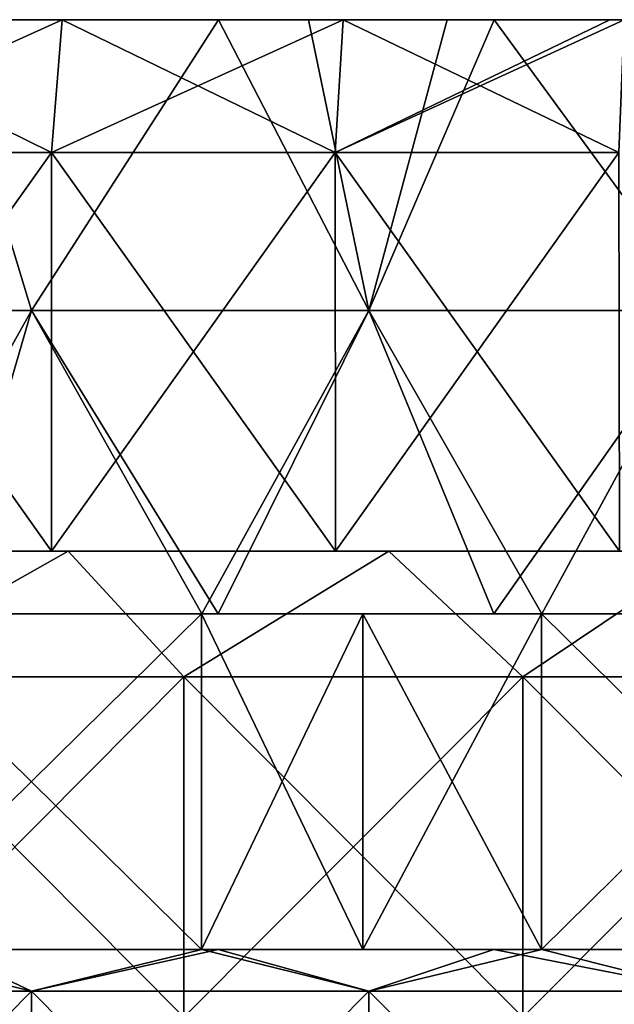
# Model space of a CAD drawing. Header units: inches. Extents: x -3.56 to 3.56, y -0.38 to 0.62.
# Tile 145 of 256: x -0.24 to -0.1, y 0.39 to 0.62. Entities that reach past the tile are written whole.
import ezdxf

# ---------------------------------------------------------------- set-up
doc = ezdxf.new("R2010")
doc.units = ezdxf.units.IN
doc.header["$LTSCALE"] = 65.185185
doc.header["$MEASUREMENT"] = 0
for name, color, linetype in [('1', 7, 'CONTINUOUS'), ('12', 7, 'CONTINUOUS'), ('13', 7, 'CONTINUOUS'), ('14', 7, 'CONTINUOUS'), ('15', 7, 'CONTINUOUS'), ('16', 7, 'CONTINUOUS'), ('17', 7, 'CONTINUOUS'), ('2', 7, 'CONTINUOUS'), ('3', 7, 'CONTINUOUS'), ('4', 7, 'CONTINUOUS'), ('5', 7, 'CONTINUOUS'), ('6', 7, 'CONTINUOUS'), ('7', 7, 'CONTINUOUS')]:
    doc.layers.add(name, color=color, linetype=linetype)

msp = doc.modelspace()

# ---------------------------------------------------------------- linework, layer by layer
at = {"layer": '1', "color": 13, "linetype": 'Continuous', "true_color": 0xd67263}
for points in [[(-0.22968, 0.5, 3.00273), (-0.26829, 0.5, 2.92265), (-0.30957, 0.5, 3.00273), (-0.22968, 0.5, 3.00273)], [(-0.22968, 0.5, 3.00273), (-0.30957, 0.5, 3.00273), (-0.28241, 0.5, 3.08281), (-0.22968, 0.5, 3.00273)], [(-0.30533, 0.5, -3.54939), (-0.2742, 0.5, -3.48375), (-0.23001, 0.5, -3.55505), (-0.30533, 0.5, -3.54939)], [(-0.23001, 0.5, 3.55505), (-0.27518, 0.5, 3.48321), (-0.30533, 0.5, 3.54939), (-0.23001, 0.5, 3.55505)], [(-0.30064, 0.5, -2.85922), (-0.23395, 0.5, -2.86544), (-0.29069, 0.5, -2.92319), (-0.30064, 0.5, -2.85922)], [(-0.23395, 0.5, 2.86544), (-0.30064, 0.5, 2.85922), (-0.26829, 0.5, 2.92265), (-0.23395, 0.5, 2.86544)], [(-0.29069, 0.5, -2.92319), (-0.23395, 0.5, -2.86544), (-0.21079, 0.5, -2.92319), (-0.29069, 0.5, -2.92319)], [(-0.29069, 0.5, -2.92319), (-0.21079, 0.5, -2.92319), (-0.24941, 0.5, -3.00327), (-0.29069, 0.5, -2.92319)], [(-0.20334, 0.5, 3.08281), (-0.22968, 0.5, 3.00273), (-0.28241, 0.5, 3.08281), (-0.20334, 0.5, 3.08281)], [(-0.20334, 0.5, 3.08281), (-0.28241, 0.5, 3.08281), (-0.27982, 0.5, 3.16289), (-0.20334, 0.5, 3.08281)], [(-0.19987, 0.5, 3.16289), (-0.20334, 0.5, 3.08281), (-0.27982, 0.5, 3.16289), (-0.19987, 0.5, 3.16289)], [(-0.19987, 0.5, 3.16289), (-0.27982, 0.5, 3.16289), (-0.27898, 0.5, 3.24297), (-0.19987, 0.5, 3.16289)], [(-0.27964, 0.5, -3.16343), (-0.27144, 0.5, -3.08335), (-0.19975, 0.5, -3.16343), (-0.27964, 0.5, -3.16343)], [(-0.27964, 0.5, -3.16343), (-0.19975, 0.5, -3.16343), (-0.27876, 0.5, -3.24351), (-0.27964, 0.5, -3.16343)], [(-0.19928, 0.5, 3.24297), (-0.19987, 0.5, 3.16289), (-0.27898, 0.5, 3.24297), (-0.19928, 0.5, 3.24297)], [(-0.19928, 0.5, 3.24297), (-0.27898, 0.5, 3.24297), (-0.27231, 0.5, 3.32305), (-0.19928, 0.5, 3.24297)], [(-0.27876, 0.5, -3.24351), (-0.19975, 0.5, -3.16343), (-0.19913, 0.5, -3.24351), (-0.27876, 0.5, -3.24351)], [(-0.27876, 0.5, -3.24351), (-0.19913, 0.5, -3.24351), (-0.27202, 0.5, -3.32359), (-0.27876, 0.5, -3.24351)], [(-0.19653, 0.5, 3.48321), (-0.2731, 0.5, 3.40313), (-0.27518, 0.5, 3.48321), (-0.19653, 0.5, 3.48321)], [(-0.19653, 0.5, 3.48321), (-0.27518, 0.5, 3.48321), (-0.23001, 0.5, 3.55505), (-0.19653, 0.5, 3.48321)], [(-0.2742, 0.5, -3.48375), (-0.27267, 0.5, -3.40367), (-0.19582, 0.5, -3.48375), (-0.2742, 0.5, -3.48375)], [(-0.2742, 0.5, -3.48375), (-0.19582, 0.5, -3.48375), (-0.23001, 0.5, -3.55505), (-0.2742, 0.5, -3.48375)], [(-0.19508, 0.5, 3.40313), (-0.27231, 0.5, 3.32305), (-0.2731, 0.5, 3.40313), (-0.19508, 0.5, 3.40313)], [(-0.19508, 0.5, 3.40313), (-0.2731, 0.5, 3.40313), (-0.19653, 0.5, 3.48321), (-0.19508, 0.5, 3.40313)], [(-0.27267, 0.5, -3.40367), (-0.27202, 0.5, -3.32359), (-0.19477, 0.5, -3.40367), (-0.27267, 0.5, -3.40367)], [(-0.27267, 0.5, -3.40367), (-0.19477, 0.5, -3.40367), (-0.19582, 0.5, -3.48375), (-0.27267, 0.5, -3.40367)], [(-0.19452, 0.5, 3.32305), (-0.19928, 0.5, 3.24297), (-0.27231, 0.5, 3.32305), (-0.19452, 0.5, 3.32305)], [(-0.19452, 0.5, 3.32305), (-0.27231, 0.5, 3.32305), (-0.19508, 0.5, 3.40313), (-0.19452, 0.5, 3.32305)], [(-0.27202, 0.5, -3.32359), (-0.19913, 0.5, -3.24351), (-0.19432, 0.5, -3.32359), (-0.27202, 0.5, -3.32359)], [(-0.27202, 0.5, -3.32359), (-0.19432, 0.5, -3.32359), (-0.19477, 0.5, -3.40367), (-0.27202, 0.5, -3.32359)], [(-0.27144, 0.5, -3.08335), (-0.24941, 0.5, -3.00327), (-0.19238, 0.5, -3.08335), (-0.27144, 0.5, -3.08335)], [(-0.27144, 0.5, -3.08335), (-0.19238, 0.5, -3.08335), (-0.19975, 0.5, -3.16343), (-0.27144, 0.5, -3.08335)], [(-0.18838, 0.5, 2.92265), (-0.23395, 0.5, 2.86544), (-0.26829, 0.5, 2.92265), (-0.18838, 0.5, 2.92265)], [(-0.18838, 0.5, 2.92265), (-0.26829, 0.5, 2.92265), (-0.22968, 0.5, 3.00273), (-0.18838, 0.5, 2.92265)], [(-0.24941, 0.5, -3.00327), (-0.21079, 0.5, -2.92319), (-0.1695, 0.5, -3.00327), (-0.24941, 0.5, -3.00327)], [(-0.24941, 0.5, -3.00327), (-0.1695, 0.5, -3.00327), (-0.19238, 0.5, -3.08335), (-0.24941, 0.5, -3.00327)], [(-0.23395, 0.5, -2.86544), (-0.1671, 0.5, -2.87011), (-0.21079, 0.5, -2.92319), (-0.23395, 0.5, -2.86544)], [(-0.1671, 0.5, 2.87011), (-0.23395, 0.5, 2.86544), (-0.18838, 0.5, 2.92265), (-0.1671, 0.5, 2.87011)], [(-0.23001, 0.5, -3.55505), (-0.19582, 0.5, -3.48375), (-0.15448, 0.5, -3.55912), (-0.23001, 0.5, -3.55505)], [(-0.15448, 0.5, 3.55912), (-0.19653, 0.5, 3.48321), (-0.23001, 0.5, 3.55505), (-0.15448, 0.5, 3.55912)], [(-0.14979, 0.5, 3.00273), (-0.18838, 0.5, 2.92265), (-0.22968, 0.5, 3.00273), (-0.14979, 0.5, 3.00273)], [(-0.14979, 0.5, 3.00273), (-0.22968, 0.5, 3.00273), (-0.20334, 0.5, 3.08281), (-0.14979, 0.5, 3.00273)], [(-0.21079, 0.5, -2.92319), (-0.1671, 0.5, -2.87011), (-0.13089, 0.5, -2.92319), (-0.21079, 0.5, -2.92319)], [(-0.21079, 0.5, -2.92319), (-0.13089, 0.5, -2.92319), (-0.1695, 0.5, -3.00327), (-0.21079, 0.5, -2.92319)], [(-0.12427, 0.5, 3.08281), (-0.14979, 0.5, 3.00273), (-0.20334, 0.5, 3.08281), (-0.12427, 0.5, 3.08281)], [(-0.12427, 0.5, 3.08281), (-0.20334, 0.5, 3.08281), (-0.19987, 0.5, 3.16289), (-0.12427, 0.5, 3.08281)], [(-0.11993, 0.5, 3.16289), (-0.12427, 0.5, 3.08281), (-0.19987, 0.5, 3.16289), (-0.11993, 0.5, 3.16289)], [(-0.11993, 0.5, 3.16289), (-0.19987, 0.5, 3.16289), (-0.19928, 0.5, 3.24297), (-0.11993, 0.5, 3.16289)], [(-0.19975, 0.5, -3.16343), (-0.19238, 0.5, -3.08335), (-0.11985, 0.5, -3.16343), (-0.19975, 0.5, -3.16343)], [(-0.19975, 0.5, -3.16343), (-0.11985, 0.5, -3.16343), (-0.19913, 0.5, -3.24351), (-0.19975, 0.5, -3.16343)], [(-0.11958, 0.5, 3.24297), (-0.11993, 0.5, 3.16289), (-0.19928, 0.5, 3.24297), (-0.11958, 0.5, 3.24297)], [(-0.11958, 0.5, 3.24297), (-0.19928, 0.5, 3.24297), (-0.19452, 0.5, 3.32305), (-0.11958, 0.5, 3.24297)], [(-0.19913, 0.5, -3.24351), (-0.11985, 0.5, -3.16343), (-0.11949, 0.5, -3.24351), (-0.19913, 0.5, -3.24351)], [(-0.19913, 0.5, -3.24351), (-0.11949, 0.5, -3.24351), (-0.19432, 0.5, -3.32359), (-0.19913, 0.5, -3.24351)], [(-0.11787, 0.5, 3.48321), (-0.19508, 0.5, 3.40313), (-0.19653, 0.5, 3.48321), (-0.11787, 0.5, 3.48321)], [(-0.11787, 0.5, 3.48321), (-0.19653, 0.5, 3.48321), (-0.15448, 0.5, 3.55912), (-0.11787, 0.5, 3.48321)], [(-0.19582, 0.5, -3.48375), (-0.19477, 0.5, -3.40367), (-0.11744, 0.5, -3.48375), (-0.19582, 0.5, -3.48375)], [(-0.19582, 0.5, -3.48375), (-0.11744, 0.5, -3.48375), (-0.15448, 0.5, -3.55912), (-0.19582, 0.5, -3.48375)], [(-0.11707, 0.5, 3.40313), (-0.19452, 0.5, 3.32305), (-0.19508, 0.5, 3.40313), (-0.11707, 0.5, 3.40313)], [(-0.11707, 0.5, 3.40313), (-0.19508, 0.5, 3.40313), (-0.11787, 0.5, 3.48321), (-0.11707, 0.5, 3.40313)], [(-0.19477, 0.5, -3.40367), (-0.19432, 0.5, -3.32359), (-0.11688, 0.5, -3.40367), (-0.19477, 0.5, -3.40367)], [(-0.19477, 0.5, -3.40367), (-0.11688, 0.5, -3.40367), (-0.11744, 0.5, -3.48375), (-0.19477, 0.5, -3.40367)], [(-0.11674, 0.5, 3.32305), (-0.11958, 0.5, 3.24297), (-0.19452, 0.5, 3.32305), (-0.11674, 0.5, 3.32305)], [(-0.11674, 0.5, 3.32305), (-0.19452, 0.5, 3.32305), (-0.11707, 0.5, 3.40313), (-0.11674, 0.5, 3.32305)], [(-0.19432, 0.5, -3.32359), (-0.11949, 0.5, -3.24351), (-0.11662, 0.5, -3.32359), (-0.19432, 0.5, -3.32359)], [(-0.19432, 0.5, -3.32359), (-0.11662, 0.5, -3.32359), (-0.11688, 0.5, -3.40367), (-0.19432, 0.5, -3.32359)], [(-0.19238, 0.5, -3.08335), (-0.1695, 0.5, -3.00327), (-0.11332, 0.5, -3.08335), (-0.19238, 0.5, -3.08335)], [(-0.19238, 0.5, -3.08335), (-0.11332, 0.5, -3.08335), (-0.11985, 0.5, -3.16343), (-0.19238, 0.5, -3.08335)], [(-0.10847, 0.5, 2.92265), (-0.1671, 0.5, 2.87011), (-0.18838, 0.5, 2.92265), (-0.10847, 0.5, 2.92265)], [(-0.10847, 0.5, 2.92265), (-0.18838, 0.5, 2.92265), (-0.14979, 0.5, 3.00273), (-0.10847, 0.5, 2.92265)], [(-0.1695, 0.5, -3.00327), (-0.13089, 0.5, -2.92319), (-0.08959, 0.5, -3.00327), (-0.1695, 0.5, -3.00327)], [(-0.1695, 0.5, -3.00327), (-0.08959, 0.5, -3.00327), (-0.11332, 0.5, -3.08335), (-0.1695, 0.5, -3.00327)], [(-0.1671, 0.5, -2.87011), (-0.1002, 0.5, -2.87324), (-0.13089, 0.5, -2.92319), (-0.1671, 0.5, -2.87011)], [(-0.1002, 0.5, 2.87324), (-0.1671, 0.5, 2.87011), (-0.10847, 0.5, 2.92265), (-0.1002, 0.5, 2.87324)], [(-0.15448, 0.5, -3.55912), (-0.11744, 0.5, -3.48375), (-0.07884, 0.5, -3.5616), (-0.15448, 0.5, -3.55912)], [(-0.07884, 0.5, 3.5616), (-0.11787, 0.5, 3.48321), (-0.15448, 0.5, 3.55912), (-0.07884, 0.5, 3.5616)], [(-0.06989, 0.5, 3.00273), (-0.10847, 0.5, 2.92265), (-0.14979, 0.5, 3.00273), (-0.06989, 0.5, 3.00273)], [(-0.06989, 0.5, 3.00273), (-0.14979, 0.5, 3.00273), (-0.12427, 0.5, 3.08281), (-0.06989, 0.5, 3.00273)], [(-0.13089, 0.5, -2.92319), (-0.1002, 0.5, -2.87324), (-0.05099, 0.5, -2.92319), (-0.13089, 0.5, -2.92319)], [(-0.13089, 0.5, -2.92319), (-0.05099, 0.5, -2.92319), (-0.08959, 0.5, -3.00327), (-0.13089, 0.5, -2.92319)], [(-0.04519, 0.5, 3.08281), (-0.06989, 0.5, 3.00273), (-0.12427, 0.5, 3.08281), (-0.04519, 0.5, 3.08281)], [(-0.04519, 0.5, 3.08281), (-0.12427, 0.5, 3.08281), (-0.11993, 0.5, 3.16289), (-0.04519, 0.5, 3.08281)], [(-0.03998, 0.5, 3.16289), (-0.04519, 0.5, 3.08281), (-0.11993, 0.5, 3.16289), (-0.03998, 0.5, 3.16289)], [(-0.03998, 0.5, 3.16289), (-0.11993, 0.5, 3.16289), (-0.11958, 0.5, 3.24297), (-0.03998, 0.5, 3.16289)], [(-0.11985, 0.5, -3.16343), (-0.11332, 0.5, -3.08335), (-0.03996, 0.5, -3.16343), (-0.11985, 0.5, -3.16343)], [(-0.11985, 0.5, -3.16343), (-0.03996, 0.5, -3.16343), (-0.11949, 0.5, -3.24351), (-0.11985, 0.5, -3.16343)], [(-0.03989, 0.5, 3.24297), (-0.03998, 0.5, 3.16289), (-0.11958, 0.5, 3.24297), (-0.03989, 0.5, 3.24297)], [(-0.03989, 0.5, 3.24297), (-0.11958, 0.5, 3.24297), (-0.11674, 0.5, 3.32305), (-0.03989, 0.5, 3.24297)], [(-0.11949, 0.5, -3.24351), (-0.03996, 0.5, -3.16343), (-0.03986, 0.5, -3.24351), (-0.11949, 0.5, -3.24351)], [(-0.11949, 0.5, -3.24351), (-0.03986, 0.5, -3.24351), (-0.11662, 0.5, -3.32359), (-0.11949, 0.5, -3.24351)], [(-0.03922, 0.5, 3.48321), (-0.11707, 0.5, 3.40313), (-0.11787, 0.5, 3.48321), (-0.03922, 0.5, 3.48321)], [(-0.03922, 0.5, 3.48321), (-0.11787, 0.5, 3.48321), (-0.07884, 0.5, 3.5616), (-0.03922, 0.5, 3.48321)], [(-0.11744, 0.5, -3.48375), (-0.11688, 0.5, -3.40367), (-0.03906, 0.5, -3.48375), (-0.11744, 0.5, -3.48375)], [(-0.11744, 0.5, -3.48375), (-0.03906, 0.5, -3.48375), (-0.07884, 0.5, -3.5616), (-0.11744, 0.5, -3.48375)], [(-0.03905, 0.5, 3.40313), (-0.11674, 0.5, 3.32305), (-0.11707, 0.5, 3.40313), (-0.03905, 0.5, 3.40313)], [(-0.03905, 0.5, 3.40313), (-0.11707, 0.5, 3.40313), (-0.03922, 0.5, 3.48321), (-0.03905, 0.5, 3.40313)], [(-0.11688, 0.5, -3.40367), (-0.11662, 0.5, -3.32359), (-0.03899, 0.5, -3.40367), (-0.11688, 0.5, -3.40367)], [(-0.11688, 0.5, -3.40367), (-0.03899, 0.5, -3.40367), (-0.03906, 0.5, -3.48375), (-0.11688, 0.5, -3.40367)], [(-0.03895, 0.5, 3.32305), (-0.03989, 0.5, 3.24297), (-0.11674, 0.5, 3.32305), (-0.03895, 0.5, 3.32305)], [(-0.03895, 0.5, 3.32305), (-0.11674, 0.5, 3.32305), (-0.03905, 0.5, 3.40313), (-0.03895, 0.5, 3.32305)], [(-0.11662, 0.5, -3.32359), (-0.03986, 0.5, -3.24351), (-0.03891, 0.5, -3.32359), (-0.11662, 0.5, -3.32359)], [(-0.11662, 0.5, -3.32359), (-0.03891, 0.5, -3.32359), (-0.03899, 0.5, -3.40367), (-0.11662, 0.5, -3.32359)], [(-0.11332, 0.5, -3.08335), (-0.08959, 0.5, -3.00327), (-0.03426, 0.5, -3.08335), (-0.11332, 0.5, -3.08335)], [(-0.11332, 0.5, -3.08335), (-0.03426, 0.5, -3.08335), (-0.03996, 0.5, -3.16343), (-0.11332, 0.5, -3.08335)], [(-0.02855, 0.5, 2.92265), (-0.1002, 0.5, 2.87324), (-0.10847, 0.5, 2.92265), (-0.02855, 0.5, 2.92265)], [(-0.02855, 0.5, 2.92265), (-0.10847, 0.5, 2.92265), (-0.06989, 0.5, 3.00273), (-0.02855, 0.5, 2.92265)]]:
    msp.add_3dface(points, dxfattribs=at)
at = {"layer": '12', "color": 13, "linetype": 'Continuous', "true_color": 0xd67263}
for points in [[(-0.25948, 0.40625, -2.67492), (-0.19852, 0.40625, -2.68013), (-0.27882, 0.40625, -2.74687), (-0.25948, 0.40625, -2.67492)], [(-0.19852, 0.40625, -2.68013), (-0.19863, 0.40625, -2.75385), (-0.27882, 0.40625, -2.74687), (-0.19852, 0.40625, -2.68013)], [(-0.19852, 0.40625, 2.68013), (-0.25948, 0.40625, 2.67492), (-0.27882, 0.40625, 2.74687), (-0.19852, 0.40625, 2.68013)], [(-0.19852, 0.40625, 2.68013), (-0.27882, 0.40625, 2.74687), (-0.19863, 0.40625, 2.75385), (-0.19852, 0.40625, 2.68013)], [(-0.19852, 0.40625, -2.68013), (-0.19467, 0.40625, -2.68041), (-0.19863, 0.40625, -2.75385), (-0.19852, 0.40625, -2.68013)], [(-0.19467, 0.40625, -2.68041), (-0.12975, 0.40625, -2.68435), (-0.19863, 0.40625, -2.75385), (-0.19467, 0.40625, -2.68041)], [(-0.12975, 0.40625, -2.68435), (-0.11844, 0.40625, -2.68487), (-0.19863, 0.40625, -2.75385), (-0.12975, 0.40625, -2.68435)], [(-0.11844, 0.40625, -2.68487), (-0.11853, 0.40625, -2.75844), (-0.19863, 0.40625, -2.75385), (-0.11844, 0.40625, -2.68487)], [(-0.11844, 0.40625, 2.68487), (-0.12975, 0.40625, 2.68435), (-0.19863, 0.40625, 2.75385), (-0.11844, 0.40625, 2.68487)], [(-0.11844, 0.40625, 2.68487), (-0.19863, 0.40625, 2.75385), (-0.16066, 0.40625, 2.75632), (-0.11844, 0.40625, 2.68487)], [(-0.12975, 0.40625, 2.68435), (-0.19467, 0.40625, 2.68041), (-0.19863, 0.40625, 2.75385), (-0.12975, 0.40625, 2.68435)], [(-0.19467, 0.40625, 2.68041), (-0.19852, 0.40625, 2.68013), (-0.19863, 0.40625, 2.75385), (-0.19467, 0.40625, 2.68041)], [(-0.11853, 0.40625, -2.75844), (-0.16066, 0.40625, -2.75632), (-0.19863, 0.40625, -2.75385), (-0.11853, 0.40625, -2.75844)], [(-0.11844, 0.40625, 2.68487), (-0.16066, 0.40625, 2.75632), (-0.11853, 0.40625, 2.75844), (-0.11844, 0.40625, 2.68487)], [(-0.11844, 0.40625, -2.68487), (-0.03842, 0.40625, -2.7607), (-0.11853, 0.40625, -2.75844), (-0.11844, 0.40625, -2.68487)], [(-0.03834, 0.40625, 2.68722), (-0.06482, 0.40625, 2.68671), (-0.11853, 0.40625, 2.75844), (-0.03834, 0.40625, 2.68722)], [(-0.03834, 0.40625, 2.68722), (-0.11853, 0.40625, 2.75844), (-0.03842, 0.40625, 2.7607), (-0.03834, 0.40625, 2.68722)], [(-0.06482, 0.40625, 2.68671), (-0.11844, 0.40625, 2.68487), (-0.11853, 0.40625, 2.75844), (-0.06482, 0.40625, 2.68671)], [(-0.11844, 0.40625, -2.68487), (-0.06482, 0.40625, -2.68671), (-0.03842, 0.40625, -2.7607), (-0.11844, 0.40625, -2.68487)]]:
    msp.add_3dface(points, dxfattribs=at)
at = {"layer": '13', "color": 13, "linetype": 'Continuous', "true_color": 0xd67263}
for points in [[(-0.19852, 0.48525, -2.68013), (-0.25948, 0.48525, -2.67492), (-0.27882, 0.48525, -2.74687), (-0.19852, 0.48525, -2.68013)], [(-0.19863, 0.48525, -2.75385), (-0.19852, 0.48525, -2.68013), (-0.27882, 0.48525, -2.74687), (-0.19863, 0.48525, -2.75385)], [(-0.25948, 0.48525, 2.67492), (-0.19852, 0.48525, 2.68013), (-0.27882, 0.48525, 2.74687), (-0.25948, 0.48525, 2.67492)], [(-0.27882, 0.48525, 2.74687), (-0.19852, 0.48525, 2.68013), (-0.19863, 0.48525, 2.75385), (-0.27882, 0.48525, 2.74687)], [(-0.11844, 0.48525, -2.68487), (-0.12975, 0.48525, -2.68435), (-0.19863, 0.48525, -2.75385), (-0.11844, 0.48525, -2.68487)], [(-0.16066, 0.48525, -2.75632), (-0.11844, 0.48525, -2.68487), (-0.19863, 0.48525, -2.75385), (-0.16066, 0.48525, -2.75632)], [(-0.12975, 0.48525, -2.68435), (-0.19467, 0.48525, -2.68041), (-0.19863, 0.48525, -2.75385), (-0.12975, 0.48525, -2.68435)], [(-0.19467, 0.48525, -2.68041), (-0.19852, 0.48525, -2.68013), (-0.19863, 0.48525, -2.75385), (-0.19467, 0.48525, -2.68041)], [(-0.19852, 0.48525, 2.68013), (-0.19467, 0.48525, 2.68041), (-0.19863, 0.48525, 2.75385), (-0.19852, 0.48525, 2.68013)], [(-0.19467, 0.48525, 2.68041), (-0.12975, 0.48525, 2.68435), (-0.19863, 0.48525, 2.75385), (-0.19467, 0.48525, 2.68041)], [(-0.12975, 0.48525, 2.68435), (-0.11844, 0.48525, 2.68487), (-0.19863, 0.48525, 2.75385), (-0.12975, 0.48525, 2.68435)], [(-0.19863, 0.48525, 2.75385), (-0.11844, 0.48525, 2.68487), (-0.11853, 0.48525, 2.75844), (-0.19863, 0.48525, 2.75385)], [(-0.16066, 0.48525, 2.75632), (-0.19863, 0.48525, 2.75385), (-0.11853, 0.48525, 2.75844), (-0.16066, 0.48525, 2.75632)], [(-0.11853, 0.48525, -2.75844), (-0.11844, 0.48525, -2.68487), (-0.16066, 0.48525, -2.75632), (-0.11853, 0.48525, -2.75844)], [(-0.03834, 0.48525, -2.68722), (-0.06482, 0.48525, -2.68671), (-0.11853, 0.48525, -2.75844), (-0.03834, 0.48525, -2.68722)], [(-0.03842, 0.48525, -2.7607), (-0.03834, 0.48525, -2.68722), (-0.11853, 0.48525, -2.75844), (-0.03842, 0.48525, -2.7607)], [(-0.06482, 0.48525, -2.68671), (-0.11844, 0.48525, -2.68487), (-0.11853, 0.48525, -2.75844), (-0.06482, 0.48525, -2.68671)], [(-0.11853, 0.48525, 2.75844), (-0.11844, 0.48525, 2.68487), (-0.03842, 0.48525, 2.7607), (-0.11853, 0.48525, 2.75844)], [(-0.11844, 0.48525, 2.68487), (-0.06482, 0.48525, 2.68671), (-0.03842, 0.48525, 2.7607), (-0.11844, 0.48525, 2.68487)]]:
    msp.add_3dface(points, dxfattribs=at)
at = {"layer": '14', "color": 13, "linetype": 'Continuous', "true_color": 0xd67263}
for points in [[(-0.27882, 0.40625, -2.74687), (-0.19863, 0.40625, -2.75385), (-0.27882, 0.48525, -2.74687), (-0.27882, 0.40625, -2.74687)], [(-0.19863, 0.40625, -2.75385), (-0.19863, 0.48525, -2.75385), (-0.27882, 0.48525, -2.74687), (-0.19863, 0.40625, -2.75385)], [(-0.19863, 0.40625, -2.75385), (-0.16066, 0.40625, -2.75632), (-0.19863, 0.48525, -2.75385), (-0.19863, 0.40625, -2.75385)], [(-0.16066, 0.40625, -2.75632), (-0.16066, 0.48525, -2.75632), (-0.19863, 0.48525, -2.75385), (-0.16066, 0.40625, -2.75632)], [(-0.16066, 0.40625, -2.75632), (-0.11853, 0.40625, -2.75844), (-0.16066, 0.48525, -2.75632), (-0.16066, 0.40625, -2.75632)], [(-0.11853, 0.40625, -2.75844), (-0.11853, 0.48525, -2.75844), (-0.16066, 0.48525, -2.75632), (-0.11853, 0.40625, -2.75844)], [(-0.11853, 0.40625, -2.75844), (-0.03842, 0.40625, -2.7607), (-0.11853, 0.48525, -2.75844), (-0.11853, 0.40625, -2.75844)], [(-0.03842, 0.40625, -2.7607), (-0.03842, 0.48525, -2.7607), (-0.11853, 0.48525, -2.75844), (-0.03842, 0.40625, -2.7607)]]:
    msp.add_3dface(points, dxfattribs=at)
at = {"layer": '15', "color": 13, "linetype": 'Continuous', "true_color": 0xd67263}
for points in [[(-0.19863, 0.40625, 2.75385), (-0.27882, 0.40625, 2.74687), (-0.19863, 0.48525, 2.75385), (-0.19863, 0.40625, 2.75385)], [(-0.27882, 0.40625, 2.74687), (-0.27882, 0.48525, 2.74687), (-0.19863, 0.48525, 2.75385), (-0.27882, 0.40625, 2.74687)], [(-0.16066, 0.40625, 2.75632), (-0.19863, 0.40625, 2.75385), (-0.16066, 0.48525, 2.75632), (-0.16066, 0.40625, 2.75632)], [(-0.19863, 0.40625, 2.75385), (-0.19863, 0.48525, 2.75385), (-0.16066, 0.48525, 2.75632), (-0.19863, 0.40625, 2.75385)], [(-0.11853, 0.40625, 2.75844), (-0.16066, 0.40625, 2.75632), (-0.11853, 0.48525, 2.75844), (-0.11853, 0.40625, 2.75844)], [(-0.16066, 0.40625, 2.75632), (-0.16066, 0.48525, 2.75632), (-0.11853, 0.48525, 2.75844), (-0.16066, 0.40625, 2.75632)], [(-0.03842, 0.40625, 2.7607), (-0.11853, 0.40625, 2.75844), (-0.03842, 0.48525, 2.7607), (-0.03842, 0.40625, 2.7607)], [(-0.11853, 0.40625, 2.75844), (-0.11853, 0.48525, 2.75844), (-0.03842, 0.48525, 2.7607), (-0.11853, 0.40625, 2.75844)]]:
    msp.add_3dface(points, dxfattribs=at)
at = {"layer": '16', "color": 13, "linetype": 'Continuous', "true_color": 0xd67263}
for points in [[(-0.29738, 0.625, -2.82814), (-0.23141, 0.625, -2.83429), (-0.30052, 0.59375, -2.85925), (-0.29738, 0.625, -2.82814)], [(-0.23141, 0.625, -2.83429), (-0.23391, 0.59375, -2.86547), (-0.30052, 0.59375, -2.85925), (-0.23141, 0.625, -2.83429)], [(-0.23141, 0.625, -2.83429), (-0.16529, 0.625, -2.83892), (-0.23391, 0.59375, -2.86547), (-0.23141, 0.625, -2.83429)], [(-0.16529, 0.625, -2.83892), (-0.16717, 0.59375, -2.87014), (-0.23391, 0.59375, -2.86547), (-0.16529, 0.625, -2.83892)], [(-0.16529, 0.625, -2.83892), (-0.10248, 0.625, -2.84189), (-0.16717, 0.59375, -2.87014), (-0.16529, 0.625, -2.83892)], [(-0.10248, 0.625, -2.84189), (-0.09912, 0.625, -2.84201), (-0.16717, 0.59375, -2.87014), (-0.10248, 0.625, -2.84189)], [(-0.09912, 0.625, -2.84201), (-0.10034, 0.59375, -2.87325), (-0.16717, 0.59375, -2.87014), (-0.09912, 0.625, -2.84201)]]:
    msp.add_3dface(points, dxfattribs=at)
at = {"layer": '17', "color": 13, "linetype": 'Continuous', "true_color": 0xd67263}
for points in [[(-0.29738, 0.625, 2.82814), (-0.30052, 0.59375, 2.85925), (-0.23391, 0.59375, 2.86547), (-0.29738, 0.625, 2.82814)], [(-0.23141, 0.625, 2.83429), (-0.29738, 0.625, 2.82814), (-0.23391, 0.59375, 2.86547), (-0.23141, 0.625, 2.83429)], [(-0.23141, 0.625, 2.83429), (-0.23391, 0.59375, 2.86547), (-0.16717, 0.59375, 2.87014), (-0.23141, 0.625, 2.83429)], [(-0.16529, 0.625, 2.83892), (-0.23141, 0.625, 2.83429), (-0.16717, 0.59375, 2.87014), (-0.16529, 0.625, 2.83892)], [(-0.16529, 0.625, 2.83892), (-0.16717, 0.59375, 2.87014), (-0.10034, 0.59375, 2.87325), (-0.16529, 0.625, 2.83892)], [(-0.09912, 0.625, 2.84201), (-0.16529, 0.625, 2.83892), (-0.10034, 0.59375, 2.87325), (-0.09912, 0.625, 2.84201)]]:
    msp.add_3dface(points, dxfattribs=at)
at = {"layer": '2', "color": 13, "linetype": 'Continuous', "true_color": 0xd67263}
for points in [[(-0.30533, 0.5, -3.54939), (-0.23001, 0.5, -3.55505), (-0.28247, 0.47038, -3.55128), (-0.30533, 0.5, -3.54939)], [(-0.23001, 0.5, 3.55505), (-0.30533, 0.5, 3.54939), (-0.28247, 0.47038, 3.55128), (-0.23001, 0.5, 3.55505)], [(-0.23001, 0.5, -3.55505), (-0.20276, 0.47038, -3.55673), (-0.28247, 0.47038, -3.55128), (-0.23001, 0.5, -3.55505)], [(-0.23001, 0.5, 3.55505), (-0.28247, 0.47038, 3.55128), (-0.20276, 0.47038, 3.55673), (-0.23001, 0.5, 3.55505)], [(-0.23001, 0.5, -3.55505), (-0.15448, 0.5, -3.55912), (-0.20276, 0.47038, -3.55673), (-0.23001, 0.5, -3.55505)], [(-0.15448, 0.5, 3.55912), (-0.23001, 0.5, 3.55505), (-0.20276, 0.47038, 3.55673), (-0.15448, 0.5, 3.55912)], [(-0.15448, 0.5, -3.55912), (-0.12295, 0.47038, -3.56038), (-0.20276, 0.47038, -3.55673), (-0.15448, 0.5, -3.55912)], [(-0.15448, 0.5, 3.55912), (-0.20276, 0.47038, 3.55673), (-0.12295, 0.47038, 3.56038), (-0.15448, 0.5, 3.55912)], [(-0.15448, 0.5, -3.55912), (-0.07884, 0.5, -3.5616), (-0.12295, 0.47038, -3.56038), (-0.15448, 0.5, -3.55912)], [(-0.07884, 0.5, 3.5616), (-0.15448, 0.5, 3.55912), (-0.12295, 0.47038, 3.56038), (-0.07884, 0.5, 3.5616)], [(-0.07884, 0.5, -3.5616), (-0.04307, 0.47038, -3.56224), (-0.12295, 0.47038, -3.56038), (-0.07884, 0.5, -3.5616)], [(-0.07884, 0.5, 3.5616), (-0.12295, 0.47038, 3.56038), (-0.04307, 0.47038, 3.56224), (-0.07884, 0.5, 3.5616)], [(-0.20276, 0.3903, -3.55673), (-0.28247, 0.3903, -3.55128), (-0.20276, 0.47038, -3.55673), (-0.20276, 0.3903, -3.55673)], [(-0.20276, 0.47038, -3.55673), (-0.28247, 0.3903, -3.55128), (-0.28247, 0.47038, -3.55128), (-0.20276, 0.47038, -3.55673)], [(-0.28247, 0.3903, 3.55128), (-0.20276, 0.3903, 3.55673), (-0.28247, 0.47038, 3.55128), (-0.28247, 0.3903, 3.55128)], [(-0.28247, 0.47038, 3.55128), (-0.20276, 0.3903, 3.55673), (-0.20276, 0.47038, 3.55673), (-0.28247, 0.47038, 3.55128)], [(-0.12295, 0.3903, -3.56038), (-0.20276, 0.3903, -3.55673), (-0.12295, 0.47038, -3.56038), (-0.12295, 0.3903, -3.56038)], [(-0.12295, 0.47038, -3.56038), (-0.20276, 0.3903, -3.55673), (-0.20276, 0.47038, -3.55673), (-0.12295, 0.47038, -3.56038)], [(-0.20276, 0.3903, 3.55673), (-0.12295, 0.3903, 3.56038), (-0.20276, 0.47038, 3.55673), (-0.20276, 0.3903, 3.55673)], [(-0.20276, 0.47038, 3.55673), (-0.12295, 0.3903, 3.56038), (-0.12295, 0.47038, 3.56038), (-0.20276, 0.47038, 3.55673)], [(-0.04307, 0.3903, -3.56224), (-0.12295, 0.3903, -3.56038), (-0.04307, 0.47038, -3.56224), (-0.04307, 0.3903, -3.56224)], [(-0.04307, 0.47038, -3.56224), (-0.12295, 0.3903, -3.56038), (-0.12295, 0.47038, -3.56038), (-0.04307, 0.47038, -3.56224)], [(-0.12295, 0.3903, 3.56038), (-0.04307, 0.3903, 3.56224), (-0.12295, 0.47038, 3.56038), (-0.12295, 0.3903, 3.56038)], [(-0.12295, 0.47038, 3.56038), (-0.04307, 0.3903, 3.56224), (-0.04307, 0.47038, 3.56224), (-0.12295, 0.47038, 3.56038)]]:
    msp.add_3dface(points, dxfattribs=at)
at = {"layer": '3', "color": 13, "linetype": 'Continuous', "true_color": 0xd67263}
for points in [[(-0.31786, 0.55657, -2.66864), (-0.23864, 0.55657, -2.67688), (-0.25947, 0.625, -2.67491), (-0.31786, 0.55657, -2.66864)], [(-0.25947, 0.625, -2.67491), (-0.23864, 0.55657, -2.67688), (-0.19463, 0.625, -2.68041), (-0.25947, 0.625, -2.67491)], [(-0.23864, 0.55657, -2.67688), (-0.15921, 0.55657, -2.68278), (-0.19463, 0.625, -2.68041), (-0.23864, 0.55657, -2.67688)], [(-0.19463, 0.625, -2.68041), (-0.15921, 0.55657, -2.68278), (-0.17344, 0.625, -2.68186), (-0.19463, 0.625, -2.68041)], [(-0.17344, 0.625, -2.68186), (-0.15921, 0.55657, -2.68278), (-0.1297, 0.625, -2.68434), (-0.17344, 0.625, -2.68186)], [(-0.15921, 0.55657, -2.68278), (-0.07964, 0.55657, -2.68632), (-0.1297, 0.625, -2.68434), (-0.15921, 0.55657, -2.68278)], [(-0.1297, 0.625, -2.68434), (-0.07964, 0.55657, -2.68632), (-0.06478, 0.625, -2.68671), (-0.1297, 0.625, -2.68434)], [(-0.31786, 0.55657, -2.66864), (-0.25948, 0.48525, -2.67492), (-0.23864, 0.55657, -2.67688), (-0.31786, 0.55657, -2.66864)], [(-0.25948, 0.48525, -2.67492), (-0.19852, 0.48525, -2.68013), (-0.23864, 0.55657, -2.67688), (-0.25948, 0.48525, -2.67492)], [(-0.19852, 0.48525, -2.68013), (-0.19467, 0.48525, -2.68041), (-0.23864, 0.55657, -2.67688), (-0.19852, 0.48525, -2.68013)], [(-0.23864, 0.55657, -2.67688), (-0.19467, 0.48525, -2.68041), (-0.15921, 0.55657, -2.68278), (-0.23864, 0.55657, -2.67688)], [(-0.19467, 0.48525, -2.68041), (-0.12975, 0.48525, -2.68435), (-0.15921, 0.55657, -2.68278), (-0.19467, 0.48525, -2.68041)], [(-0.12975, 0.48525, -2.68435), (-0.11844, 0.48525, -2.68487), (-0.15921, 0.55657, -2.68278), (-0.12975, 0.48525, -2.68435)], [(-0.15921, 0.55657, -2.68278), (-0.11844, 0.48525, -2.68487), (-0.07964, 0.55657, -2.68632), (-0.15921, 0.55657, -2.68278)], [(-0.11844, 0.48525, -2.68487), (-0.06482, 0.48525, -2.68671), (-0.07964, 0.55657, -2.68632), (-0.11844, 0.48525, -2.68487)], [(-0.31786, 0.39641, -2.66864), (-0.23864, 0.39641, -2.67688), (-0.27863, 0.40625, -2.673), (-0.31786, 0.39641, -2.66864)], [(-0.27863, 0.40625, -2.673), (-0.23864, 0.39641, -2.67688), (-0.25948, 0.40625, -2.67492), (-0.27863, 0.40625, -2.673)], [(-0.25948, 0.40625, -2.67492), (-0.23864, 0.39641, -2.67688), (-0.19852, 0.40625, -2.68013), (-0.25948, 0.40625, -2.67492)], [(-0.23864, 0.39641, -2.67688), (-0.15921, 0.39641, -2.68278), (-0.19852, 0.40625, -2.68013), (-0.23864, 0.39641, -2.67688)], [(-0.19852, 0.40625, -2.68013), (-0.15921, 0.39641, -2.68278), (-0.19467, 0.40625, -2.68041), (-0.19852, 0.40625, -2.68013)], [(-0.19467, 0.40625, -2.68041), (-0.15921, 0.39641, -2.68278), (-0.12975, 0.40625, -2.68435), (-0.19467, 0.40625, -2.68041)], [(-0.15921, 0.39641, -2.68278), (-0.07964, 0.39641, -2.68632), (-0.12975, 0.40625, -2.68435), (-0.15921, 0.39641, -2.68278)], [(-0.12975, 0.40625, -2.68435), (-0.07964, 0.39641, -2.68632), (-0.11844, 0.40625, -2.68487), (-0.12975, 0.40625, -2.68435)], [(-0.11844, 0.40625, -2.68487), (-0.07964, 0.39641, -2.68632), (-0.06482, 0.40625, -2.68671), (-0.11844, 0.40625, -2.68487)], [(-0.31786, 0.31633, -2.66864), (-0.23864, 0.31633, -2.67688), (-0.31786, 0.39641, -2.66864), (-0.31786, 0.31633, -2.66864)], [(-0.31786, 0.39641, -2.66864), (-0.23864, 0.31633, -2.67688), (-0.23864, 0.39641, -2.67688), (-0.31786, 0.39641, -2.66864)], [(-0.23864, 0.31633, -2.67688), (-0.15921, 0.31633, -2.68278), (-0.23864, 0.39641, -2.67688), (-0.23864, 0.31633, -2.67688)], [(-0.23864, 0.39641, -2.67688), (-0.15921, 0.31633, -2.68278), (-0.15921, 0.39641, -2.68278), (-0.23864, 0.39641, -2.67688)], [(-0.15921, 0.31633, -2.68278), (-0.07964, 0.31633, -2.68632), (-0.15921, 0.39641, -2.68278), (-0.15921, 0.31633, -2.68278)], [(-0.15921, 0.39641, -2.68278), (-0.07964, 0.31633, -2.68632), (-0.07964, 0.39641, -2.68632), (-0.15921, 0.39641, -2.68278)]]:
    msp.add_3dface(points, dxfattribs=at)
at = {"layer": '4', "color": 13, "linetype": 'Continuous', "true_color": 0xd67263}
for points in [[(-0.23864, 0.55657, 2.67688), (-0.31786, 0.55657, 2.66864), (-0.25947, 0.625, 2.67491), (-0.23864, 0.55657, 2.67688)], [(-0.19463, 0.625, 2.68041), (-0.23864, 0.55657, 2.67688), (-0.25947, 0.625, 2.67491), (-0.19463, 0.625, 2.68041)], [(-0.15921, 0.55657, 2.68278), (-0.23864, 0.55657, 2.67688), (-0.19463, 0.625, 2.68041), (-0.15921, 0.55657, 2.68278)], [(-0.14077, 0.625, 2.68378), (-0.15921, 0.55657, 2.68278), (-0.19463, 0.625, 2.68041), (-0.14077, 0.625, 2.68378)], [(-0.07964, 0.55657, 2.68632), (-0.15921, 0.55657, 2.68278), (-0.1297, 0.625, 2.68434), (-0.07964, 0.55657, 2.68632)], [(-0.1297, 0.625, 2.68434), (-0.15921, 0.55657, 2.68278), (-0.14077, 0.625, 2.68378), (-0.1297, 0.625, 2.68434)], [(-0.06478, 0.625, 2.68671), (-0.07964, 0.55657, 2.68632), (-0.1297, 0.625, 2.68434), (-0.06478, 0.625, 2.68671)], [(-0.23864, 0.55657, 2.67688), (-0.27863, 0.48525, 2.673), (-0.31786, 0.55657, 2.66864), (-0.23864, 0.55657, 2.67688)], [(-0.25948, 0.48525, 2.67492), (-0.27863, 0.48525, 2.673), (-0.23864, 0.55657, 2.67688), (-0.25948, 0.48525, 2.67492)], [(-0.19852, 0.48525, 2.68013), (-0.25948, 0.48525, 2.67492), (-0.23864, 0.55657, 2.67688), (-0.19852, 0.48525, 2.68013)], [(-0.15921, 0.55657, 2.68278), (-0.19852, 0.48525, 2.68013), (-0.23864, 0.55657, 2.67688), (-0.15921, 0.55657, 2.68278)], [(-0.19467, 0.48525, 2.68041), (-0.19852, 0.48525, 2.68013), (-0.15921, 0.55657, 2.68278), (-0.19467, 0.48525, 2.68041)], [(-0.12975, 0.48525, 2.68435), (-0.19467, 0.48525, 2.68041), (-0.15921, 0.55657, 2.68278), (-0.12975, 0.48525, 2.68435)], [(-0.07964, 0.55657, 2.68632), (-0.12975, 0.48525, 2.68435), (-0.15921, 0.55657, 2.68278), (-0.07964, 0.55657, 2.68632)], [(-0.11844, 0.48525, 2.68487), (-0.12975, 0.48525, 2.68435), (-0.07964, 0.55657, 2.68632), (-0.11844, 0.48525, 2.68487)], [(-0.06482, 0.48525, 2.68671), (-0.11844, 0.48525, 2.68487), (-0.07964, 0.55657, 2.68632), (-0.06482, 0.48525, 2.68671)], [(-0.31786, 0.39641, 2.66864), (-0.25948, 0.40625, 2.67492), (-0.23864, 0.39641, 2.67688), (-0.31786, 0.39641, 2.66864)], [(-0.25948, 0.40625, 2.67492), (-0.19852, 0.40625, 2.68013), (-0.23864, 0.39641, 2.67688), (-0.25948, 0.40625, 2.67492)], [(-0.19852, 0.40625, 2.68013), (-0.19467, 0.40625, 2.68041), (-0.23864, 0.39641, 2.67688), (-0.19852, 0.40625, 2.68013)], [(-0.23864, 0.39641, 2.67688), (-0.19467, 0.40625, 2.68041), (-0.15921, 0.39641, 2.68278), (-0.23864, 0.39641, 2.67688)], [(-0.19467, 0.40625, 2.68041), (-0.12975, 0.40625, 2.68435), (-0.15921, 0.39641, 2.68278), (-0.19467, 0.40625, 2.68041)], [(-0.12975, 0.40625, 2.68435), (-0.11844, 0.40625, 2.68487), (-0.15921, 0.39641, 2.68278), (-0.12975, 0.40625, 2.68435)], [(-0.15921, 0.39641, 2.68278), (-0.11844, 0.40625, 2.68487), (-0.07964, 0.39641, 2.68632), (-0.15921, 0.39641, 2.68278)], [(-0.11844, 0.40625, 2.68487), (-0.06482, 0.40625, 2.68671), (-0.07964, 0.39641, 2.68632), (-0.11844, 0.40625, 2.68487)], [(-0.31786, 0.39641, 2.66864), (-0.23864, 0.39641, 2.67688), (-0.31786, 0.31633, 2.66864), (-0.31786, 0.39641, 2.66864)], [(-0.31786, 0.31633, 2.66864), (-0.23864, 0.39641, 2.67688), (-0.23864, 0.31633, 2.67688), (-0.31786, 0.31633, 2.66864)], [(-0.23864, 0.39641, 2.67688), (-0.15921, 0.39641, 2.68278), (-0.23864, 0.31633, 2.67688), (-0.23864, 0.39641, 2.67688)], [(-0.23864, 0.31633, 2.67688), (-0.15921, 0.39641, 2.68278), (-0.15921, 0.31633, 2.68278), (-0.23864, 0.31633, 2.67688)], [(-0.15921, 0.39641, 2.68278), (-0.07964, 0.39641, 2.68632), (-0.15921, 0.31633, 2.68278), (-0.15921, 0.39641, 2.68278)], [(-0.15921, 0.31633, 2.68278), (-0.07964, 0.39641, 2.68632), (-0.07964, 0.31633, 2.68632), (-0.15921, 0.31633, 2.68278)]]:
    msp.add_3dface(points, dxfattribs=at)
at = {"layer": '5', "color": 13, "linetype": 'Continuous', "true_color": 0xd67263}
for points in [[(-0.25947, 0.625, 2.67491), (-0.30055, 0.625, 2.68367), (-0.22066, 0.625, 2.68367), (-0.25947, 0.625, 2.67491)], [(-0.30055, 0.625, 2.68367), (-0.27547, 0.625, 2.76375), (-0.22066, 0.625, 2.68367), (-0.30055, 0.625, 2.68367)], [(-0.23141, 0.625, 2.83429), (-0.27547, 0.625, 2.76375), (-0.29738, 0.625, 2.82814), (-0.23141, 0.625, 2.83429)], [(-0.29738, 0.625, -2.82814), (-0.27891, 0.625, -2.76177), (-0.23141, 0.625, -2.83429), (-0.29738, 0.625, -2.82814)], [(-0.27891, 0.625, -2.76177), (-0.25063, 0.625, -2.68169), (-0.19922, 0.625, -2.76177), (-0.27891, 0.625, -2.76177)], [(-0.27891, 0.625, -2.76177), (-0.19922, 0.625, -2.76177), (-0.23141, 0.625, -2.83429), (-0.27891, 0.625, -2.76177)], [(-0.27547, 0.625, 2.76375), (-0.19677, 0.625, 2.76375), (-0.22066, 0.625, 2.68367), (-0.27547, 0.625, 2.76375)], [(-0.19677, 0.625, 2.76375), (-0.27547, 0.625, 2.76375), (-0.23141, 0.625, 2.83429), (-0.19677, 0.625, 2.76375)], [(-0.25947, 0.625, -2.67491), (-0.19463, 0.625, -2.68041), (-0.25063, 0.625, -2.68169), (-0.25947, 0.625, -2.67491)], [(-0.19463, 0.625, 2.68041), (-0.25947, 0.625, 2.67491), (-0.22066, 0.625, 2.68367), (-0.19463, 0.625, 2.68041)], [(-0.19463, 0.625, -2.68041), (-0.17344, 0.625, -2.68186), (-0.25063, 0.625, -2.68169), (-0.19463, 0.625, -2.68041)], [(-0.25063, 0.625, -2.68169), (-0.17344, 0.625, -2.68186), (-0.19922, 0.625, -2.76177), (-0.25063, 0.625, -2.68169)], [(-0.16529, 0.625, 2.83892), (-0.19677, 0.625, 2.76375), (-0.23141, 0.625, 2.83429), (-0.16529, 0.625, 2.83892)], [(-0.23141, 0.625, -2.83429), (-0.19922, 0.625, -2.76177), (-0.16529, 0.625, -2.83892), (-0.23141, 0.625, -2.83429)], [(-0.14077, 0.625, 2.68378), (-0.19463, 0.625, 2.68041), (-0.22066, 0.625, 2.68367), (-0.14077, 0.625, 2.68378)], [(-0.19677, 0.625, 2.76375), (-0.14077, 0.625, 2.68378), (-0.22066, 0.625, 2.68367), (-0.19677, 0.625, 2.76375)], [(-0.17344, 0.625, -2.68186), (-0.1297, 0.625, -2.68434), (-0.19922, 0.625, -2.76177), (-0.17344, 0.625, -2.68186)], [(-0.19922, 0.625, -2.76177), (-0.1297, 0.625, -2.68434), (-0.11953, 0.625, -2.76177), (-0.19922, 0.625, -2.76177)], [(-0.19922, 0.625, -2.76177), (-0.11953, 0.625, -2.76177), (-0.16529, 0.625, -2.83892), (-0.19922, 0.625, -2.76177)], [(-0.11806, 0.625, 2.76375), (-0.14077, 0.625, 2.68378), (-0.19677, 0.625, 2.76375), (-0.11806, 0.625, 2.76375)], [(-0.11806, 0.625, 2.76375), (-0.19677, 0.625, 2.76375), (-0.16529, 0.625, 2.83892), (-0.11806, 0.625, 2.76375)], [(-0.09912, 0.625, 2.84201), (-0.11806, 0.625, 2.76375), (-0.16529, 0.625, 2.83892), (-0.09912, 0.625, 2.84201)], [(-0.16529, 0.625, -2.83892), (-0.11953, 0.625, -2.76177), (-0.10248, 0.625, -2.84189), (-0.16529, 0.625, -2.83892)], [(-0.1297, 0.625, 2.68434), (-0.14077, 0.625, 2.68378), (-0.11806, 0.625, 2.76375), (-0.1297, 0.625, 2.68434)], [(-0.1297, 0.625, -2.68434), (-0.06478, 0.625, -2.68671), (-0.11953, 0.625, -2.76177), (-0.1297, 0.625, -2.68434)], [(-0.06478, 0.625, 2.68671), (-0.1297, 0.625, 2.68434), (-0.11806, 0.625, 2.76375), (-0.06478, 0.625, 2.68671)], [(-0.11953, 0.625, -2.76177), (-0.06478, 0.625, -2.68671), (-0.03984, 0.625, -2.76177), (-0.11953, 0.625, -2.76177)], [(-0.11953, 0.625, -2.76177), (-0.03984, 0.625, -2.76177), (-0.10248, 0.625, -2.84189), (-0.11953, 0.625, -2.76177)], [(-0.03935, 0.625, 2.76375), (-0.06478, 0.625, 2.68671), (-0.11806, 0.625, 2.76375), (-0.03935, 0.625, 2.76375)], [(-0.03935, 0.625, 2.76375), (-0.11806, 0.625, 2.76375), (-0.09912, 0.625, 2.84201), (-0.03935, 0.625, 2.76375)], [(-0.10248, 0.625, -2.84189), (-0.03984, 0.625, -2.76177), (-0.03416, 0.625, -2.84185), (-0.10248, 0.625, -2.84189)], [(-0.10248, 0.625, -2.84189), (-0.03416, 0.625, -2.84185), (-0.09912, 0.625, -2.84201), (-0.10248, 0.625, -2.84189)]]:
    msp.add_3dface(points, dxfattribs=at)
at = {"layer": '6', "color": 13, "linetype": 'Continuous', "true_color": 0xd67263}
for points in [[(-0.23395, 0.5, -2.86544), (-0.30064, 0.5, -2.85922), (-0.23391, 0.59375, -2.86547), (-0.23395, 0.5, -2.86544)], [(-0.23391, 0.59375, -2.86547), (-0.30064, 0.5, -2.85922), (-0.30052, 0.59375, -2.85925), (-0.23391, 0.59375, -2.86547)], [(-0.1671, 0.5, -2.87011), (-0.23395, 0.5, -2.86544), (-0.16717, 0.59375, -2.87014), (-0.1671, 0.5, -2.87011)], [(-0.16717, 0.59375, -2.87014), (-0.23395, 0.5, -2.86544), (-0.23391, 0.59375, -2.86547), (-0.16717, 0.59375, -2.87014)], [(-0.10034, 0.59375, -2.87325), (-0.1671, 0.5, -2.87011), (-0.16717, 0.59375, -2.87014), (-0.10034, 0.59375, -2.87325)], [(-0.1002, 0.5, -2.87324), (-0.1671, 0.5, -2.87011), (-0.10034, 0.59375, -2.87325), (-0.1002, 0.5, -2.87324)]]:
    msp.add_3dface(points, dxfattribs=at)
at = {"layer": '7', "color": 13, "linetype": 'Continuous', "true_color": 0xd67263}
for points in [[(-0.30064, 0.5, 2.85922), (-0.23395, 0.5, 2.86544), (-0.30052, 0.59375, 2.85925), (-0.30064, 0.5, 2.85922)], [(-0.30052, 0.59375, 2.85925), (-0.23395, 0.5, 2.86544), (-0.23391, 0.59375, 2.86547), (-0.30052, 0.59375, 2.85925)], [(-0.23395, 0.5, 2.86544), (-0.1671, 0.5, 2.87011), (-0.23391, 0.59375, 2.86547), (-0.23395, 0.5, 2.86544)], [(-0.23391, 0.59375, 2.86547), (-0.1671, 0.5, 2.87011), (-0.16717, 0.59375, 2.87014), (-0.23391, 0.59375, 2.86547)], [(-0.1671, 0.5, 2.87011), (-0.1002, 0.5, 2.87324), (-0.16717, 0.59375, 2.87014), (-0.1671, 0.5, 2.87011)], [(-0.16717, 0.59375, 2.87014), (-0.1002, 0.5, 2.87324), (-0.10034, 0.59375, 2.87325), (-0.16717, 0.59375, 2.87014)]]:
    msp.add_3dface(points, dxfattribs=at)

doc.saveas('drawing.dxf')
